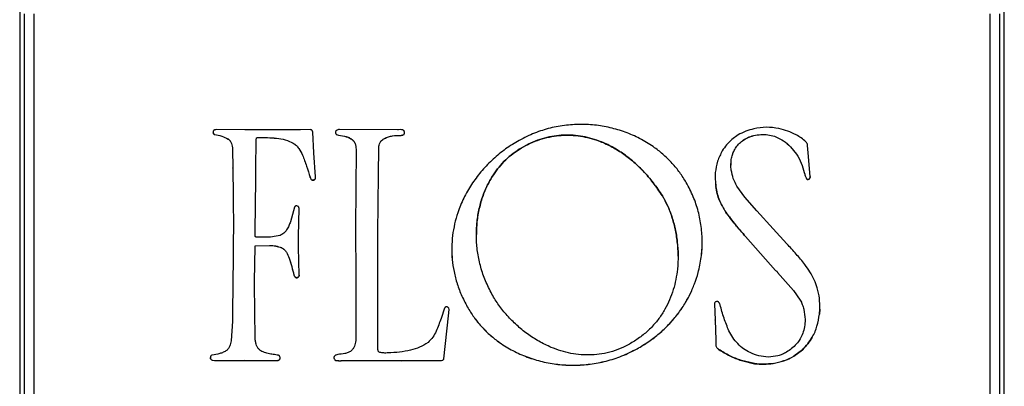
# Model space of a CAD drawing. Header units: millimetres. Extents: x 226 to 954, y 75 to 822.
# Tile 87 of 127: x 856 to 886, y 410 to 422. Entities that reach past the tile are written whole.
import ezdxf

# ---------------------------------------------------------------- set-up
doc = ezdxf.new("R2010")
doc.units = ezdxf.units.MM

msp = doc.modelspace()

# ---------------------------------------------------------------- linework, layer by layer
at = {"color": 179, "linetype": 'Continuous', "lineweight": 25}
for p, q in [((855.824, 442.721), (855.824, 415.774)), ((886.224, 415.774), (886.224, 442.721)), ((855.973, 405.226), (855.973, 421.77)), ((856.273, 405.22), (856.273, 421.764)), ((885.776, 421.764), (885.776, 405.22)), ((886.076, 421.77), (886.076, 405.226)), ((861.846, 418.033), (861.846, 418.035)), ((862.772, 418.187), (861.888, 418.19)), ((863.321, 418.185), (862.772, 418.187)), ((864.499, 418.187), (863.321, 418.185)), ((864.804, 418.19), (864.499, 418.187)), ((864.876, 418.106), (864.869, 418.137)), ((864.906, 417.474), (864.876, 418.106)), ((865.606, 418.033), (865.606, 418.035)), ((867.486, 418.185), (865.694, 418.193)), ((867.601, 418.012), (867.601, 418.014)), ((867.7, 418.057), (867.7, 418.058)), ((878.003, 418.023), (877.808, 417.885)), ((862.26, 417.899), (862.26, 417.901)), ((863.114, 416.97), (863.129, 417.874)), ((863.114, 416.969), (863.129, 417.873)), ((863.129, 417.874), (863.134, 417.927)), ((863.129, 417.873), (863.134, 417.925)), ((863.129, 417.873), (863.129, 417.874)), ((863.134, 417.925), (863.134, 417.927)), ((863.194, 417.949), (863.194, 417.95)), ((864.272, 417.768), (864.272, 417.77)), ((866.073, 417.891), (866.073, 417.893)), ((866.949, 417.789), (866.949, 417.791)), ((867.089, 417.915), (867.089, 417.917)), ((878.345, 417.959), (878.345, 417.961)), ((879.174, 417.967), (879.174, 417.969)), ((862.397, 417.587), (862.397, 417.589)), ((862.397, 417.589), (862.407, 417.005)), ((862.397, 417.587), (862.407, 417.003)), ((864.557, 417.398), (864.557, 417.4)), ((864.956, 416.735), (864.906, 417.474)), ((866.211, 417.582), (866.195, 415.152)), ((866.899, 416.803), (866.909, 417.623)), ((866.899, 416.801), (866.909, 417.621)), ((866.909, 417.621), (866.909, 417.623)), ((866.91, 417.651), (866.91, 417.649)), ((871.31, 417.62), (871.31, 417.621)), ((877.887, 417.544), (877.887, 417.546)), ((879.627, 417.658), (879.627, 417.66)), ((879.627, 417.66), (879.812, 417.435)), ((879.627, 417.658), (879.812, 417.433)), ((879.812, 417.433), (879.812, 417.435)), ((880.172, 417.467), (880.149, 417.696)), ((880.233, 416.738), (880.172, 417.467)), ((877.782, 417.098), (877.782, 417.096)), ((862.407, 417.003), (862.407, 417.005)), ((862.407, 417.005), (862.415, 416.137)), ((862.407, 417.003), (862.415, 416.135)), ((863.111, 416.648), (863.114, 416.97)), ((863.111, 416.646), (863.114, 416.969)), ((863.114, 416.969), (863.114, 416.97)), ((866.88, 414.992), (866.899, 416.803)), ((866.88, 414.99), (866.899, 416.801)), ((866.899, 416.801), (866.899, 416.803)), ((880.05, 416.863), (880.05, 416.865)), ((863.091, 415.052), (863.111, 416.648)), ((863.091, 415.051), (863.111, 416.646)), ((863.111, 416.646), (863.111, 416.648)), ((864.791, 416.714), (864.791, 416.716)), ((864.844, 416.635), (864.844, 416.633)), ((864.929, 416.641), (864.929, 416.643)), ((880.116, 416.673), (880.116, 416.672)), ((880.172, 416.649), (880.172, 416.648)), ((877.319, 416.431), (877.319, 416.43)), ((878.216, 416.1), (877.97, 416.443)), ((862.415, 416.135), (862.415, 416.137)), ((862.415, 416.137), (862.42, 415.938)), ((862.415, 416.135), (862.42, 415.936)), ((862.42, 415.936), (862.42, 415.938)), ((862.42, 415.938), (862.422, 415.262)), ((862.42, 415.936), (862.422, 415.26)), ((875.666, 416.14), (875.666, 416.139)), ((877.433, 415.999), (877.433, 416)), ((878.588, 415.683), (878.216, 416.1)), ((855.824, 415.774), (855.834, 404.944)), ((864.31, 415.794), (864.182, 415.344)), ((864.437, 414.897), (864.457, 415.749)), ((864.437, 414.896), (864.457, 415.748)), ((864.457, 415.748), (864.447, 415.787)), ((877.626, 415.639), (877.626, 415.637)), ((879.093, 415.126), (878.588, 415.683)), ((886.214, 404.944), (886.224, 415.774)), ((862.422, 415.26), (862.418, 414.649)), ((862.422, 415.26), (862.422, 415.262)), ((863.091, 415.051), (863.091, 415.052)), ((863.094, 414.896), (863.091, 415.051)), ((866.195, 415.154), (866.198, 413.632)), ((866.195, 415.152), (866.195, 415.154)), ((866.195, 415.152), (866.198, 413.63)), ((866.877, 414.091), (866.88, 414.99)), ((866.88, 414.99), (866.88, 414.992)), ((879.513, 414.66), (879.093, 415.126)), ((864.434, 414.556), (864.437, 414.897)), ((864.434, 414.555), (864.437, 414.896)), ((864.437, 414.896), (864.437, 414.897)), ((869.924, 414.952), (869.924, 414.95)), ((878.237, 414.885), (878.237, 414.886)), ((878.237, 414.886), (879.161, 413.841)), ((878.237, 414.885), (879.161, 413.839)), ((862.418, 414.649), (862.415, 414.282)), ((863.074, 413.498), (863.091, 414.575)), ((863.074, 413.496), (863.091, 414.573)), ((863.091, 414.573), (863.091, 414.575)), ((863.109, 414.604), (863.541, 414.614)), ((863.109, 414.602), (863.541, 414.613)), ((863.109, 414.602), (863.109, 414.604)), ((863.541, 414.613), (863.541, 414.614)), ((863.908, 414.542), (863.908, 414.544)), ((864.434, 414.555), (864.434, 414.556)), ((864.454, 413.693), (864.434, 414.555)), ((862.415, 414.282), (862.395, 412.545)), ((864.145, 414.217), (864.145, 414.218)), ((866.877, 412.48), (866.877, 414.091)), ((876.153, 414.28), (876.153, 414.282)), ((879.161, 413.839), (879.161, 413.841)), ((879.222, 413.778), (879.222, 413.78)), ((879.222, 413.78), (879.719, 413.218)), ((879.222, 413.778), (879.719, 413.216)), ((863.074, 413.496), (863.074, 413.498)), ((863.074, 413.447), (863.074, 413.496)), ((863.082, 412.537), (863.074, 413.447)), ((864.292, 413.7), (864.292, 413.698)), ((864.327, 413.637), (864.327, 413.635)), ((864.4, 413.619), (864.4, 413.617)), ((866.198, 413.63), (866.198, 413.632)), ((866.198, 413.632), (866.2, 411.674)), ((866.198, 413.63), (866.2, 411.672)), ((879.719, 413.216), (879.719, 413.218)), ((879.719, 413.218), (879.924, 412.923)), ((879.719, 413.216), (879.924, 412.921)), ((879.924, 412.921), (879.924, 412.923)), ((862.395, 412.545), (862.39, 412.272)), ((863.094, 411.78), (863.082, 412.537)), ((868.941, 412.675), (868.834, 412.356)), ((869.063, 412.436), (869.084, 412.633)), ((869.063, 412.434), (869.084, 412.631)), ((869.084, 412.631), (869.074, 412.67)), ((869.67, 412.67), (869.67, 412.672)), ((877.276, 412.809), (877.294, 412.309)), ((877.276, 412.807), (877.294, 412.307)), ((880.529, 412.646), (880.517, 412.492)), ((880.517, 412.49), (880.529, 412.644)), ((880.529, 412.644), (880.529, 412.646)), ((862.39, 412.272), (862.355, 411.665)), ((866.882, 411.533), (866.877, 412.48)), ((868.919, 411.108), (869.063, 412.436)), ((868.919, 411.106), (869.063, 412.434)), ((869.063, 412.434), (869.063, 412.436)), ((877.294, 412.307), (877.294, 412.309)), ((877.294, 412.309), (877.314, 411.694)), ((877.294, 412.307), (877.314, 411.692)), ((880.076, 412.322), (880.076, 412.324)), ((880.517, 412.492), (880.517, 412.49)), ((866.2, 411.672), (866.2, 411.674)), ((877.314, 411.694), (877.316, 411.535)), ((877.314, 411.692), (877.314, 411.694)), ((877.314, 411.692), (877.316, 411.533)), ((880.294, 411.78), (880.294, 411.782)), ((874.885, 411.42), (874.885, 411.418)), ((877.316, 411.533), (877.316, 411.535)), ((877.411, 411.399), (877.411, 411.397)), ((879.993, 411.39), (879.731, 411.188)), ((879.731, 411.187), (879.993, 411.389)), ((879.993, 411.39), (879.993, 411.389)), ((861.719, 411.111), (861.719, 411.113)), ((861.883, 411.061), (862.752, 411.063)), ((861.883, 411.059), (862.752, 411.062)), ((861.883, 411.059), (861.883, 411.061)), ((862.752, 411.063), (863.781, 411.061)), ((862.752, 411.062), (862.752, 411.063)), ((862.752, 411.062), (863.781, 411.059)), ((863.781, 411.059), (863.781, 411.061)), ((863.855, 411.096), (863.855, 411.097)), ((865.526, 411.151), (865.531, 411.113)), ((865.531, 411.112), (865.531, 411.113)), ((865.581, 411.059), (865.581, 411.061)), ((865.813, 411.056), (866.655, 411.061)), ((865.813, 411.054), (866.655, 411.059)), ((865.813, 411.054), (865.813, 411.056)), ((866.655, 411.061), (867.628, 411.053)), ((866.655, 411.059), (866.655, 411.061)), ((866.655, 411.059), (867.628, 411.051)), ((867.628, 411.053), (868.332, 411.058)), ((867.628, 411.051), (868.332, 411.056)), ((867.628, 411.051), (867.628, 411.053)), ((868.332, 411.058), (868.816, 411.056)), ((868.332, 411.056), (868.332, 411.058)), ((868.332, 411.056), (868.816, 411.054)), ((868.816, 411.054), (868.816, 411.056)), ((868.919, 411.106), (868.919, 411.108)), ((878.513, 410.96), (878.107, 411.056)), ((878.107, 411.056), (878.107, 411.054)), ((878.107, 411.054), (878.513, 410.958)), ((879.731, 411.188), (879.731, 411.187)), ((878.513, 410.96), (878.513, 410.958)), ((879.09, 410.966), (879.09, 410.968))]:
    msp.add_line(p, q, dxfattribs=at)
for points, knots in [([(876.406, 416.554), (876.341, 416.658), (876.211, 416.867), (875.976, 417.15), (875.717, 417.406), (875.401, 417.658), (875.024, 417.894), (874.581, 418.097), (874.115, 418.243), (873.631, 418.332), (873.136, 418.36), (872.637, 418.327), (872.141, 418.229), (871.652, 418.069), (871.347, 417.909), (871.193, 417.827)], [0, 0, 0, 0, 0.062326, 0.123956, 0.185191, 0.24626, 0.327687, 0.409377, 0.491481, 0.574092, 0.657289, 0.741196, 0.826026, 0.912123, 1, 1, 1, 1]), ([(861.808, 418.153), (861.804, 418.143), (861.796, 418.123), (861.798, 418.101), (861.799, 418.09)], [0, 0, 0, 0, 0.499993, 1, 1, 1, 1]), ([(861.846, 418.035), (861.84, 418.038), (861.829, 418.044), (861.815, 418.058), (861.804, 418.074), (861.8, 418.086), (861.799, 418.092)], [0, 0, 0, 0, 0.250024, 0.500033, 0.750009, 1, 1, 1, 1]), ([(861.799, 418.09), (861.8, 418.084), (861.804, 418.072), (861.815, 418.056), (861.829, 418.042), (861.84, 418.036), (861.846, 418.033)], [0, 0, 0, 0, 0.249988, 0.499999, 0.750006, 1, 1, 1, 1]), ([(861.888, 418.19), (861.873, 418.188), (861.85, 418.185), (861.826, 418.174), (861.815, 418.164), (861.81, 418.157), (861.808, 418.153)], [0, 0, 0, 0, 0.495853, 0.735849, 0.861783, 1, 1, 1, 1]), ([(861.846, 418.035), (861.919, 418.023), (862.064, 418.001), (862.195, 417.934), (862.26, 417.901)], [0, 0, 0, 0, 0.503164, 1, 1, 1, 1]), ([(861.846, 418.033), (861.919, 418.021), (862.064, 417.999), (862.195, 417.932), (862.26, 417.899)], [0, 0, 0, 0, 0.503164, 1, 1, 1, 1]), ([(864.869, 418.137), (864.865, 418.144), (864.859, 418.157), (864.843, 418.172), (864.825, 418.184), (864.811, 418.188), (864.804, 418.19)], [0, 0, 0, 0, 0.249999, 0.499998, 0.749993, 1, 1, 1, 1]), ([(865.601, 418.166), (865.597, 418.163), (865.588, 418.155), (865.578, 418.133), (865.575, 418.103), (865.579, 418.071), (865.592, 418.047), (865.601, 418.038), (865.606, 418.033)], [0, 0, 0, 0, 0.115211, 0.2302989, 0.4685616, 0.7292777, 0.8610394, 1, 1, 1, 1]), ([(865.576, 418.105), (865.577, 418.092), (865.579, 418.073), (865.592, 418.049), (865.601, 418.039), (865.606, 418.035)], [0, 0, 0, 0, 0.490609, 0.738531, 1, 1, 1, 1]), ([(865.694, 418.193), (865.678, 418.191), (865.645, 418.187), (865.616, 418.173), (865.601, 418.166)], [0, 0, 0, 0, 0.500006, 1, 1, 1, 1]), ([(865.606, 418.035), (865.687, 418.018), (865.807, 417.993), (865.97, 417.962), (866.039, 417.916), (866.073, 417.893)], [0, 0, 0, 0, 0.501464, 0.750926, 1, 1, 1, 1]), ([(865.606, 418.033), (865.687, 418.016), (865.807, 417.991), (865.97, 417.96), (866.039, 417.914), (866.073, 417.891)], [0, 0, 0, 0, 0.501462, 0.750923, 1, 1, 1, 1]), ([(867.089, 417.917), (867.128, 417.935), (867.207, 417.971), (867.379, 418.008), (867.512, 418.011), (867.601, 418.014)], [0, 0, 0, 0, 0.244904, 0.492445, 1, 1, 1, 1]), ([(867.089, 417.915), (867.128, 417.933), (867.207, 417.969), (867.379, 418.006), (867.512, 418.01), (867.601, 418.012)], [0, 0, 0, 0, 0.244904, 0.492444, 1, 1, 1, 1]), ([(867.518, 418.187), (867.515, 418.187), (867.51, 418.187), (867.503, 418.185), (867.495, 418.185), (867.49, 418.185), (867.486, 418.185)], [0, 0, 0, 0, 0.319575, 0.487953, 0.661972, 1, 1, 1, 1]), ([(867.698, 418.135), (867.694, 418.143), (867.685, 418.158), (867.664, 418.173), (867.642, 418.182), (867.593, 418.19), (867.551, 418.188), (867.518, 418.187)], [0, 0, 0, 0, 0.1363822, 0.2586339, 0.3783828, 0.5014295, 1, 1, 1, 1]), ([(867.601, 418.014), (867.62, 418.015), (867.648, 418.018), (867.678, 418.032), (867.692, 418.045), (867.698, 418.054), (867.7, 418.058)], [0, 0, 0, 0, 0.493183, 0.732743, 0.859733, 1, 1, 1, 1]), ([(867.601, 418.012), (867.62, 418.014), (867.648, 418.016), (867.678, 418.03), (867.692, 418.043), (867.698, 418.052), (867.7, 418.057)], [0, 0, 0, 0, 0.493187, 0.732766, 0.859759, 1, 1, 1, 1]), ([(867.7, 418.057), (867.703, 418.063), (867.708, 418.075), (867.708, 418.103), (867.702, 418.122), (867.698, 418.135)], [0, 0, 0, 0, 0.247991, 0.502134, 1, 1, 1, 1]), ([(867.7, 418.058), (867.703, 418.064), (867.708, 418.076), (867.707, 418.088), (867.707, 418.093)], [0, 0, 0, 0, 0.550629, 1, 1, 1, 1]), ([(875.666, 416.14), (875.574, 416.279), (875.394, 416.55), (875.082, 416.912), (874.751, 417.228), (874.399, 417.493), (874.032, 417.708), (873.683, 417.856), (873.359, 417.95), (873.065, 418.003), (872.768, 418.025), (872.471, 418.013), (872.175, 417.968), (871.88, 417.888), (871.589, 417.775), (871.404, 417.673), (871.31, 417.621)], [0, 0, 0, 0, 0.097095, 0.189999, 0.279044, 0.364605, 0.447128, 0.527147, 0.585922, 0.643971, 0.701656, 0.759382, 0.817592, 0.876761, 0.937392, 1, 1, 1, 1]), ([(871.31, 417.62), (871.404, 417.671), (871.589, 417.773), (871.88, 417.886), (872.175, 417.966), (872.471, 418.011), (872.768, 418.023), (873.065, 418.002), (873.359, 417.949), (873.683, 417.854), (874.032, 417.706), (874.399, 417.492), (874.751, 417.226), (875.082, 416.91), (875.394, 416.548), (875.574, 416.277), (875.666, 416.139)], [0, 0, 0, 0, 0.062607, 0.123238, 0.182408, 0.240618, 0.298344, 0.356029, 0.414078, 0.472853, 0.552872, 0.635395, 0.720956, 0.810001, 0.902905, 1, 1, 1, 1]), ([(878.492, 418.212), (878.407, 418.191), (878.236, 418.148), (878.081, 418.064), (878.003, 418.023)], [0, 0, 0, 0, 0.499999, 1, 1, 1, 1]), ([(878.345, 417.961), (878.411, 417.982), (878.545, 418.026), (878.759, 418.042), (878.973, 418.031), (879.108, 417.989), (879.174, 417.969)], [0, 0, 0, 0, 0.243712, 0.499378, 0.755275, 1, 1, 1, 1]), ([(878.345, 417.959), (878.411, 417.98), (878.545, 418.024), (878.759, 418.041), (878.973, 418.029), (879.108, 417.987), (879.174, 417.967)], [0, 0, 0, 0, 0.243712, 0.499378, 0.755274, 1, 1, 1, 1]), ([(879.265, 418.222), (879.136, 418.243), (878.878, 418.283), (878.621, 418.236), (878.492, 418.212)], [0, 0, 0, 0, 0.5, 1, 1, 1, 1]), ([(879.794, 418.025), (879.71, 418.067), (879.54, 418.151), (879.357, 418.199), (879.265, 418.222)], [0, 0, 0, 0, 0.499999, 1, 1, 1, 1]), ([(880.099, 417.813), (880.052, 417.854), (879.958, 417.936), (879.849, 417.996), (879.794, 418.025)], [0, 0, 0, 0, 0.504131, 1, 1, 1, 1]), ([(862.26, 417.901), (862.282, 417.881), (862.327, 417.842), (862.377, 417.734), (862.389, 417.647), (862.397, 417.589)], [0, 0, 0, 0, 0.25438, 0.499673, 1, 1, 1, 1]), ([(862.26, 417.899), (862.282, 417.879), (862.327, 417.84), (862.377, 417.732), (862.389, 417.645), (862.397, 417.587)], [0, 0, 0, 0, 0.254378, 0.499678, 1, 1, 1, 1]), ([(863.134, 417.927), (863.135, 417.93), (863.138, 417.935), (863.147, 417.942), (863.166, 417.947), (863.182, 417.949), (863.194, 417.95)], [0, 0, 0, 0, 0.131368, 0.251837, 0.496024, 1, 1, 1, 1]), ([(863.134, 417.925), (863.135, 417.928), (863.138, 417.933), (863.147, 417.94), (863.166, 417.946), (863.182, 417.948), (863.194, 417.949)], [0, 0, 0, 0, 0.131411, 0.251842, 0.496025, 1, 1, 1, 1]), ([(863.194, 417.95), (863.288, 417.949), (863.475, 417.945), (863.753, 417.929), (864.027, 417.886), (864.191, 417.808), (864.272, 417.77)], [0, 0, 0, 0, 0.254949, 0.509168, 0.757006, 1, 1, 1, 1]), ([(863.194, 417.949), (863.288, 417.947), (863.475, 417.943), (863.753, 417.927), (864.027, 417.884), (864.191, 417.806), (864.272, 417.768)], [0, 0, 0, 0, 0.254949, 0.509168, 0.757007, 1, 1, 1, 1]), ([(864.272, 417.77), (864.305, 417.747), (864.37, 417.702), (864.47, 417.577), (864.522, 417.471), (864.557, 417.4)], [0, 0, 0, 0, 0.249297, 0.501679, 1, 1, 1, 1]), ([(864.272, 417.768), (864.305, 417.746), (864.37, 417.7), (864.47, 417.576), (864.522, 417.469), (864.557, 417.398)], [0, 0, 0, 0, 0.249296, 0.501682, 1, 1, 1, 1]), ([(866.073, 417.893), (866.097, 417.874), (866.142, 417.837), (866.194, 417.729), (866.204, 417.642), (866.211, 417.584)], [0, 0, 0, 0, 0.256021, 0.499282, 1, 1, 1, 1]), ([(866.073, 417.891), (866.097, 417.872), (866.142, 417.835), (866.194, 417.727), (866.204, 417.641), (866.211, 417.582)], [0, 0, 0, 0, 0.256015, 0.499288, 1, 1, 1, 1]), ([(866.909, 417.621), (866.911, 417.651), (866.915, 417.709), (866.938, 417.763), (866.949, 417.789)], [0, 0, 0, 0, 0.50947, 1, 1, 1, 1]), ([(866.913, 417.651), (866.914, 417.671), (866.918, 417.72), (866.938, 417.765), (866.949, 417.791)], [0, 0, 0, 0, 0.416573, 1, 1, 1, 1]), ([(866.949, 417.791), (866.969, 417.817), (867.008, 417.868), (867.063, 417.901), (867.089, 417.917)], [0, 0, 0, 0, 0.516144, 1, 1, 1, 1]), ([(866.949, 417.789), (866.969, 417.815), (867.008, 417.866), (867.063, 417.899), (867.089, 417.915)], [0, 0, 0, 0, 0.516151, 1, 1, 1, 1]), ([(871.193, 417.827), (871.052, 417.74), (870.772, 417.565), (870.395, 417.245), (870.057, 416.889), (869.767, 416.497), (869.526, 416.075), (869.357, 415.664), (869.247, 415.276), (869.183, 414.916), (869.158, 414.549), (869.172, 414.175), (869.228, 413.797), (869.329, 413.418), (869.472, 413.037), (869.603, 412.794), (869.67, 412.67)], [0, 0, 0, 0, 0.082781, 0.164991, 0.246654, 0.327807, 0.40854, 0.489041, 0.549477, 0.610176, 0.671408, 0.733516, 0.796916, 0.862091, 0.929588, 1, 1, 1, 1]), ([(877.808, 417.885), (877.753, 417.831), (877.643, 417.724), (877.559, 417.597), (877.517, 417.534)], [0, 0, 0, 0, 0.504492, 1, 1, 1, 1]), ([(877.887, 417.546), (877.913, 417.591), (877.966, 417.683), (878.076, 417.798), (878.201, 417.895), (878.297, 417.939), (878.345, 417.961)], [0, 0, 0, 0, 0.250003, 0.500003, 0.75, 1, 1, 1, 1]), ([(877.887, 417.544), (877.913, 417.59), (877.966, 417.681), (878.076, 417.796), (878.201, 417.893), (878.297, 417.937), (878.345, 417.959)], [0, 0, 0, 0, 0.249999, 0.5, 0.750002, 1, 1, 1, 1]), ([(879.174, 417.969), (879.256, 417.93), (879.422, 417.851), (879.558, 417.725), (879.627, 417.66)], [0, 0, 0, 0, 0.488074, 1, 1, 1, 1]), ([(879.174, 417.967), (879.256, 417.928), (879.422, 417.849), (879.558, 417.723), (879.627, 417.658)], [0, 0, 0, 0, 0.488074, 1, 1, 1, 1]), ([(880.149, 417.696), (880.145, 417.717), (880.14, 417.749), (880.122, 417.789), (880.107, 417.805), (880.099, 417.813)], [0, 0, 0, 0, 0.493799, 0.739902, 1, 1, 1, 1]), ([(864.557, 417.4), (864.6, 417.288), (864.688, 417.064), (864.757, 416.832), (864.791, 416.716)], [0, 0, 0, 0, 0.497741, 1, 1, 1, 1]), ([(864.557, 417.398), (864.6, 417.286), (864.688, 417.062), (864.757, 416.831), (864.791, 416.714)], [0, 0, 0, 0, 0.497743, 1, 1, 1, 1]), ([(870.406, 413.103), (870.336, 413.239), (870.198, 413.508), (870.055, 413.935), (869.961, 414.368), (869.919, 414.803), (869.927, 415.233), (869.984, 415.653), (870.089, 416.057), (870.241, 416.439), (870.424, 416.765), (870.622, 417.035), (870.827, 417.257), (871.055, 417.456), (871.225, 417.565), (871.31, 417.62)], [0, 0, 0, 0, 0.090052, 0.178558, 0.265722, 0.351625, 0.43627, 0.519627, 0.601682, 0.682488, 0.762225, 0.821558, 0.880732, 0.940072, 1, 1, 1, 1]), ([(871.31, 417.621), (871.225, 417.567), (871.055, 417.458), (870.827, 417.258), (870.622, 417.037), (870.424, 416.766), (870.241, 416.441), (870.089, 416.059), (869.985, 415.655), (869.929, 415.283), (869.93, 415.047), (869.93, 414.952)], [0, 0, 0, 0, 0.096687, 0.192426, 0.287895, 0.383622, 0.512269, 0.64264, 0.775026, 0.909514, 1, 1, 1, 1]), ([(877.517, 417.534), (877.463, 417.428), (877.354, 417.216), (877.319, 416.98), (877.301, 416.861)], [0, 0, 0, 0, 0.495518, 1, 1, 1, 1]), ([(877.788, 416.962), (877.785, 417.064), (877.78, 417.216), (877.823, 417.412), (877.866, 417.501), (877.887, 417.544)], [0, 0, 0, 0, 0.510062, 0.759069, 1, 1, 1, 1]), ([(877.791, 417.097), (877.79, 417.155), (877.788, 417.262), (877.824, 417.414), (877.866, 417.503), (877.887, 417.546)], [0, 0, 0, 0, 0.368907, 0.689659, 1, 1, 1, 1]), ([(879.812, 417.435), (879.863, 417.344), (879.965, 417.163), (880.022, 416.964), (880.05, 416.865)], [0, 0, 0, 0, 0.502199, 1, 1, 1, 1]), ([(879.812, 417.433), (879.863, 417.342), (879.965, 417.161), (880.022, 416.962), (880.05, 416.863)], [0, 0, 0, 0, 0.502199, 1, 1, 1, 1]), ([(877.301, 416.861), (877.299, 416.788), (877.295, 416.644), (877.311, 416.501), (877.319, 416.43)], [0, 0, 0, 0, 0.504198, 1, 1, 1, 1]), ([(877.796, 416.935), (877.796, 416.936), (877.796, 416.937), (877.795, 416.94), (877.793, 416.945), (877.789, 416.949), (877.785, 416.952), (877.784, 416.955), (877.784, 416.957), (877.785, 416.959), (877.786, 416.961), (877.788, 416.962)], [0, 0, 0, 0, 0.07475, 0.143169, 0.273402, 0.534089, 0.701185, 0.748862, 0.796391, 0.849889, 1, 1, 1, 1]), ([(877.97, 416.443), (877.929, 416.52), (877.845, 416.675), (877.812, 416.848), (877.796, 416.935)], [0, 0, 0, 0, 0.498088, 1, 1, 1, 1]), ([(880.05, 416.865), (880.058, 416.832), (880.074, 416.766), (880.102, 416.704), (880.116, 416.673)], [0, 0, 0, 0, 0.504704, 1, 1, 1, 1]), ([(880.05, 416.863), (880.058, 416.83), (880.074, 416.764), (880.102, 416.702), (880.116, 416.672)], [0, 0, 0, 0, 0.504696, 1, 1, 1, 1]), ([(864.791, 416.716), (864.796, 416.7), (864.804, 416.676), (864.82, 416.652), (864.833, 416.64), (864.84, 416.637), (864.844, 416.635)], [0, 0, 0, 0, 0.497596, 0.748024, 0.872186, 1, 1, 1, 1]), ([(864.791, 416.714), (864.796, 416.698), (864.804, 416.675), (864.82, 416.65), (864.833, 416.639), (864.84, 416.635), (864.844, 416.633)], [0, 0, 0, 0, 0.497592, 0.74805, 0.872186, 1, 1, 1, 1]), ([(864.929, 416.643), (864.922, 416.639), (864.909, 416.632), (864.887, 416.627), (864.865, 416.627), (864.851, 416.632), (864.844, 416.635)], [0, 0, 0, 0, 0.250002, 0.500001, 0.750007, 1, 1, 1, 1]), ([(864.844, 416.633), (864.851, 416.631), (864.865, 416.626), (864.887, 416.625), (864.909, 416.63), (864.922, 416.637), (864.929, 416.641)], [0, 0, 0, 0, 0.250001, 0.500004, 0.750001, 1, 1, 1, 1]), ([(864.929, 416.643), (864.934, 416.649), (864.946, 416.661), (864.956, 416.694), (864.956, 416.72), (864.956, 416.737)], [0, 0, 0, 0, 0.247401, 0.484562, 1, 1, 1, 1]), ([(864.929, 416.641), (864.934, 416.647), (864.946, 416.659), (864.956, 416.692), (864.956, 416.718), (864.956, 416.735)], [0, 0, 0, 0, 0.247411, 0.484581, 1, 1, 1, 1]), ([(874.885, 411.418), (875.007, 411.491), (875.246, 411.632), (875.572, 411.884), (875.863, 412.157), (876.117, 412.45), (876.335, 412.76), (876.518, 413.085), (876.665, 413.423), (876.789, 413.807), (876.875, 414.24), (876.906, 414.718), (876.876, 415.196), (876.783, 415.666), (876.632, 416.125), (876.481, 416.41), (876.406, 416.554)], [0, 0, 0, 0, 0.071139, 0.139713, 0.206155, 0.270856, 0.33416, 0.39637, 0.457739, 0.518487, 0.598798, 0.678679, 0.758433, 0.838353, 0.918749, 1, 1, 1, 1]), ([(877.3, 416.73), (877.3, 416.702), (877.298, 416.602), (877.31, 416.502), (877.319, 416.431)], [0, 0, 0, 0, 0.285332, 1, 1, 1, 1]), ([(880.172, 416.649), (880.167, 416.649), (880.156, 416.649), (880.141, 416.654), (880.127, 416.661), (880.12, 416.669), (880.116, 416.673)], [0, 0, 0, 0, 0.250003, 0.499995, 0.749991, 1, 1, 1, 1]), ([(880.116, 416.672), (880.12, 416.668), (880.127, 416.66), (880.141, 416.652), (880.156, 416.647), (880.167, 416.647), (880.172, 416.648)], [0, 0, 0, 0, 0.250009, 0.500005, 0.749997, 1, 1, 1, 1]), ([(880.233, 416.74), (880.231, 416.731), (880.229, 416.711), (880.216, 416.685), (880.197, 416.663), (880.181, 416.654), (880.172, 416.649)], [0, 0, 0, 0, 0.250008, 0.500012, 0.750007, 1, 1, 1, 1]), ([(880.172, 416.648), (880.181, 416.652), (880.197, 416.662), (880.216, 416.684), (880.229, 416.71), (880.231, 416.729), (880.233, 416.738)], [0, 0, 0, 0, 0.250001, 0.500004, 0.750016, 1, 1, 1, 1]), ([(877.433, 416), (877.407, 416.07), (877.354, 416.21), (877.331, 416.358), (877.319, 416.431)], [0, 0, 0, 0, 0.499996, 1, 1, 1, 1]), ([(877.319, 416.43), (877.331, 416.356), (877.354, 416.208), (877.407, 416.069), (877.433, 415.999)], [0, 0, 0, 0, 0.5, 1, 1, 1, 1]), ([(875.666, 416.139), (875.722, 416.041), (875.838, 415.837), (875.967, 415.496), (876.069, 415.122), (876.135, 414.723), (876.16, 414.306), (876.142, 413.915), (876.088, 413.56), (876.009, 413.243), (875.897, 412.933), (875.75, 412.634), (875.565, 412.349), (875.34, 412.083), (875.075, 411.837), (874.87, 411.701), (874.766, 411.631)], [0, 0, 0, 0, 0.066476, 0.138527, 0.215116, 0.295168, 0.377682, 0.46182, 0.525644, 0.589937, 0.654727, 0.720213, 0.786786, 0.855045, 0.925789, 1, 1, 1, 1]), ([(876.151, 414.282), (876.152, 414.291), (876.16, 414.44), (876.132, 414.724), (876.07, 415.124), (875.967, 415.497), (875.838, 415.839), (875.722, 416.043), (875.666, 416.14)], [0, 0, 0, 0, 0.014509, 0.229814, 0.438697, 0.638538, 0.826544, 1, 1, 1, 1]), ([(877.433, 416), (877.461, 415.938), (877.516, 415.813), (877.589, 415.697), (877.626, 415.639)], [0, 0, 0, 0, 0.497114, 1, 1, 1, 1]), ([(877.433, 415.999), (877.461, 415.936), (877.516, 415.811), (877.589, 415.695), (877.626, 415.637)], [0, 0, 0, 0, 0.4971096, 1, 1, 1, 1]), ([(864.382, 415.834), (864.375, 415.834), (864.36, 415.835), (864.339, 415.827), (864.321, 415.813), (864.313, 415.801), (864.31, 415.794)], [0, 0, 0, 0, 0.250002, 0.500005, 0.749998, 1, 1, 1, 1]), ([(864.447, 415.787), (864.443, 415.793), (864.436, 415.805), (864.414, 415.822), (864.395, 415.829), (864.382, 415.834)], [0, 0, 0, 0, 0.254764, 0.503961, 1, 1, 1, 1]), ([(878.237, 414.886), (878.13, 415.008), (877.916, 415.251), (877.723, 415.509), (877.626, 415.639)], [0, 0, 0, 0, 0.5000002, 1, 1, 1, 1]), ([(877.626, 415.637), (877.723, 415.508), (877.916, 415.249), (878.13, 415.006), (878.237, 414.885)], [0, 0, 0, 0, 0.4999998, 1, 1, 1, 1]), ([(864.182, 415.344), (864.167, 415.301), (864.137, 415.215), (864.071, 415.094), (863.984, 414.985), (863.903, 414.943), (863.863, 414.922)], [0, 0, 0, 0, 0.2487912, 0.501948, 0.7506838, 1, 1, 1, 1]), ([(863.129, 414.872), (863.122, 414.874), (863.11, 414.876), (863.1, 414.884), (863.095, 414.891), (863.094, 414.894), (863.094, 414.896)], [0, 0, 0, 0, 0.4967022, 0.7488639, 0.8717547, 1, 1, 1, 1]), ([(863.863, 414.922), (863.784, 414.904), (863.625, 414.869), (863.378, 414.866), (863.212, 414.87), (863.129, 414.872)], [0, 0, 0, 0, 0.324883, 0.660235, 1, 1, 1, 1]), ([(874.885, 411.42), (875.007, 411.492), (875.246, 411.634), (875.572, 411.886), (875.863, 412.159), (876.117, 412.452), (876.335, 412.762), (876.518, 413.087), (876.665, 413.424), (876.79, 413.809), (876.87, 414.241), (876.906, 414.562), (876.896, 414.722), (876.896, 414.723)], [0, 0, 0, 0, 0.10474, 0.205704, 0.303528, 0.398789, 0.491995, 0.583587, 0.673945, 0.763384, 0.88163, 0.99924, 1, 1, 1, 1]), ([(880.451, 413.299), (880.421, 413.385), (880.361, 413.557), (880.225, 413.796), (880.041, 414.062), (879.799, 414.348), (879.609, 414.556), (879.513, 414.66)], [0, 0, 0, 0, 0.163631, 0.327348, 0.492998, 0.745494, 1, 1, 1, 1]), ([(863.091, 414.575), (863.091, 414.578), (863.092, 414.584), (863.094, 414.592), (863.098, 414.597), (863.101, 414.6), (863.104, 414.602), (863.107, 414.603), (863.109, 414.604)], [0, 0, 0, 0, 0.26813, 0.518441, 0.637217, 0.754124, 0.873193, 1, 1, 1, 1]), ([(863.091, 414.573), (863.091, 414.576), (863.092, 414.583), (863.094, 414.59), (863.098, 414.595), (863.101, 414.598), (863.104, 414.601), (863.107, 414.602), (863.109, 414.602)], [0, 0, 0, 0, 0.268114, 0.518408, 0.637261, 0.75416, 0.873169, 1, 1, 1, 1]), ([(863.541, 414.614), (863.605, 414.611), (863.731, 414.605), (863.849, 414.564), (863.908, 414.544)], [0, 0, 0, 0, 0.510985, 1, 1, 1, 1]), ([(863.541, 414.613), (863.605, 414.609), (863.731, 414.603), (863.849, 414.562), (863.908, 414.542)], [0, 0, 0, 0, 0.510985, 1, 1, 1, 1]), ([(863.908, 414.544), (863.937, 414.526), (863.997, 414.491), (864.081, 414.379), (864.119, 414.282), (864.145, 414.218)], [0, 0, 0, 0, 0.2493302, 0.4983465, 1, 1, 1, 1]), ([(863.908, 414.542), (863.937, 414.524), (863.997, 414.489), (864.081, 414.377), (864.119, 414.281), (864.145, 414.217)], [0, 0, 0, 0, 0.24933, 0.498347, 1, 1, 1, 1]), ([(869.167, 414.498), (869.168, 414.392), (869.172, 414.159), (869.229, 413.799), (869.328, 413.42), (869.472, 413.039), (869.603, 412.796), (869.67, 412.672)], [0, 0, 0, 0, 0.1659054, 0.3643486, 0.568348, 0.7796108, 1, 1, 1, 1]), ([(864.145, 414.218), (864.171, 414.133), (864.224, 413.961), (864.269, 413.787), (864.292, 413.7)], [0, 0, 0, 0, 0.498221, 1, 1, 1, 1]), ([(864.145, 414.217), (864.171, 414.131), (864.224, 413.959), (864.269, 413.785), (864.292, 413.698)], [0, 0, 0, 0, 0.498221, 1, 1, 1, 1]), ([(879.161, 413.841), (879.173, 413.831), (879.19, 413.817), (879.21, 413.801), (879.218, 413.79), (879.221, 413.783), (879.222, 413.78)], [0, 0, 0, 0, 0.519137, 0.760129, 0.877542, 1, 1, 1, 1]), ([(879.161, 413.839), (879.173, 413.829), (879.19, 413.815), (879.21, 413.799), (879.218, 413.788), (879.221, 413.781), (879.222, 413.778)], [0, 0, 0, 0, 0.5191101, 0.7601293, 0.8775421, 1, 1, 1, 1]), ([(864.327, 413.637), (864.319, 413.646), (864.303, 413.664), (864.296, 413.688), (864.292, 413.7)], [0, 0, 0, 0, 0.500011, 1, 1, 1, 1]), ([(864.292, 413.698), (864.296, 413.686), (864.303, 413.663), (864.319, 413.644), (864.327, 413.635)], [0, 0, 0, 0, 0.499988, 1, 1, 1, 1]), ([(864.4, 413.619), (864.393, 413.617), (864.38, 413.614), (864.361, 413.617), (864.342, 413.624), (864.332, 413.633), (864.327, 413.637)], [0, 0, 0, 0, 0.249996, 0.499992, 0.750001, 1, 1, 1, 1]), ([(864.327, 413.635), (864.332, 413.631), (864.342, 413.622), (864.361, 413.615), (864.38, 413.613), (864.393, 413.616), (864.4, 413.617)], [0, 0, 0, 0, 0.250003, 0.499997, 0.750001, 1, 1, 1, 1]), ([(864.454, 413.695), (864.453, 413.687), (864.451, 413.67), (864.439, 413.648), (864.422, 413.63), (864.407, 413.622), (864.4, 413.619)], [0, 0, 0, 0, 0.2499954, 0.5000223, 0.7500134, 1, 1, 1, 1]), ([(864.4, 413.617), (864.407, 413.621), (864.422, 413.628), (864.439, 413.646), (864.451, 413.668), (864.453, 413.685), (864.454, 413.693)], [0, 0, 0, 0, 0.250009, 0.500004, 0.750001, 1, 1, 1, 1]), ([(880.529, 412.644), (880.529, 412.756), (880.529, 412.978), (880.477, 413.193), (880.451, 413.299)], [0, 0, 0, 0, 0.505971, 1, 1, 1, 1]), ([(874.766, 411.631), (874.661, 411.572), (874.456, 411.455), (874.129, 411.334), (873.804, 411.257), (873.479, 411.223), (873.158, 411.23), (872.842, 411.273), (872.534, 411.351), (872.201, 411.471), (871.852, 411.644), (871.495, 411.876), (871.167, 412.143), (870.873, 412.44), (870.614, 412.758), (870.474, 412.989), (870.406, 413.103)], [0, 0, 0, 0, 0.070497, 0.137627, 0.202349, 0.265491, 0.327725, 0.389551, 0.451303, 0.513163, 0.595855, 0.678635, 0.761071, 0.842567, 0.922441, 1, 1, 1, 1]), ([(877.316, 412.873), (877.311, 412.87), (877.299, 412.863), (877.284, 412.84), (877.279, 412.82), (877.276, 412.807)], [0, 0, 0, 0, 0.244225, 0.489267, 1, 1, 1, 1]), ([(877.39, 412.871), (877.387, 412.872), (877.382, 412.876), (877.371, 412.88), (877.348, 412.881), (877.329, 412.876), (877.316, 412.873)], [0, 0, 0, 0, 0.121122, 0.238701, 0.479918, 1, 1, 1, 1]), ([(877.451, 412.772), (877.445, 412.791), (877.437, 412.819), (877.419, 412.849), (877.404, 412.863), (877.395, 412.868), (877.39, 412.871)], [0, 0, 0, 0, 0.4903, 0.737736, 0.864704, 1, 1, 1, 1]), ([(879.924, 412.923), (879.947, 412.878), (879.993, 412.787), (880.049, 412.586), (880.065, 412.43), (880.076, 412.324)], [0, 0, 0, 0, 0.243188, 0.489572, 1, 1, 1, 1]), ([(879.924, 412.921), (879.947, 412.876), (879.993, 412.785), (880.049, 412.584), (880.065, 412.428), (880.076, 412.322)], [0, 0, 0, 0, 0.243189, 0.489575, 1, 1, 1, 1]), ([(868.999, 412.717), (868.993, 412.717), (868.981, 412.715), (868.965, 412.705), (868.951, 412.692), (868.945, 412.681), (868.941, 412.675)], [0, 0, 0, 0, 0.241298, 0.484151, 0.737721, 1, 1, 1, 1]), ([(869.074, 412.67), (869.069, 412.677), (869.061, 412.689), (869.043, 412.704), (869.022, 412.714), (869.006, 412.716), (868.999, 412.717)], [0, 0, 0, 0, 0.249987, 0.500008, 0.749997, 1, 1, 1, 1]), ([(869.67, 412.672), (869.735, 412.568), (869.863, 412.362), (870.097, 412.083), (870.356, 411.831), (870.671, 411.584), (871.049, 411.354), (871.492, 411.157), (871.959, 411.015), (872.443, 410.93), (872.939, 410.904), (873.439, 410.937), (873.935, 411.032), (874.424, 411.187), (874.73, 411.342), (874.885, 411.42)], [0, 0, 0, 0, 0.06193, 0.123155, 0.184022, 0.244799, 0.325992, 0.407657, 0.48994, 0.5729, 0.656554, 0.740937, 0.826144, 0.912379, 1, 1, 1, 1]), ([(869.67, 412.67), (869.735, 412.567), (869.863, 412.36), (870.097, 412.081), (870.356, 411.829), (870.671, 411.582), (871.049, 411.352), (871.492, 411.155), (871.959, 411.013), (872.443, 410.929), (872.939, 410.902), (873.439, 410.935), (873.935, 411.031), (874.424, 411.185), (874.73, 411.34), (874.885, 411.418)], [0, 0, 0, 0, 0.06193, 0.123155, 0.184022, 0.244799, 0.325992, 0.407657, 0.48994, 0.5729, 0.656555, 0.740937, 0.826144, 0.912379, 1, 1, 1, 1]), ([(877.722, 411.974), (877.669, 412.104), (877.563, 412.364), (877.488, 412.636), (877.451, 412.772)], [0, 0, 0, 0, 0.498112, 1, 1, 1, 1]), ([(868.834, 412.356), (868.787, 412.224), (868.717, 412.024), (868.587, 411.767), (868.484, 411.664), (868.432, 411.612)], [0, 0, 0, 0, 0.494848, 0.742753, 1, 1, 1, 1]), ([(880.076, 412.322), (880.073, 412.248), (880.067, 412.103), (880.022, 411.965), (880, 411.897)], [0, 0, 0, 0, 0.509997, 1, 1, 1, 1]), ([(880.294, 411.782), (880.324, 411.836), (880.385, 411.945), (880.463, 412.183), (880.495, 412.368), (880.517, 412.492)], [0, 0, 0, 0, 0.2487412, 0.4966439, 1, 1, 1, 1]), ([(880.294, 411.78), (880.324, 411.834), (880.385, 411.943), (880.463, 412.181), (880.495, 412.366), (880.517, 412.49)], [0, 0, 0, 0, 0.248741, 0.496644, 1, 1, 1, 1]), ([(878.376, 411.301), (878.307, 411.337), (878.167, 411.411), (877.991, 411.575), (877.836, 411.762), (877.76, 411.904), (877.722, 411.974)], [0, 0, 0, 0, 0.242156, 0.494699, 0.750559, 1, 1, 1, 1]), ([(862.355, 411.665), (862.342, 411.611), (862.323, 411.53), (862.272, 411.43), (862.234, 411.389), (862.215, 411.368)], [0, 0, 0, 0, 0.4984249, 0.746772, 1, 1, 1, 1]), ([(863.126, 411.562), (863.117, 411.597), (863.097, 411.669), (863.095, 411.742), (863.094, 411.78)], [0, 0, 0, 0, 0.491872, 1, 1, 1, 1]), ([(866.2, 411.672), (866.191, 411.613), (866.176, 411.524), (866.119, 411.418), (866.078, 411.375), (866.058, 411.353)], [0, 0, 0, 0, 0.503203, 0.750123, 1, 1, 1, 1]), ([(880, 411.897), (879.976, 411.837), (879.927, 411.716), (879.805, 411.561), (879.664, 411.424), (879.556, 411.352), (879.503, 411.317)], [0, 0, 0, 0, 0.246824, 0.500231, 0.754604, 1, 1, 1, 1]), ([(880.294, 411.782), (880.25, 411.711), (880.164, 411.57), (880.05, 411.45), (879.993, 411.39)], [0, 0, 0, 0, 0.499999, 1, 1, 1, 1]), ([(879.993, 411.389), (880.05, 411.449), (880.164, 411.569), (880.25, 411.71), (880.294, 411.78)], [0, 0, 0, 0, 0.499995, 1, 1, 1, 1]), ([(862.215, 411.368), (862.181, 411.348), (862.113, 411.307), (861.962, 411.257), (861.844, 411.237), (861.766, 411.224)], [0, 0, 0, 0, 0.249505, 0.497897, 1, 1, 1, 1]), ([(863.344, 411.321), (863.318, 411.332), (863.266, 411.355), (863.202, 411.412), (863.152, 411.481), (863.135, 411.535), (863.126, 411.562)], [0, 0, 0, 0, 0.25, 0.499997, 0.749998, 1, 1, 1, 1]), ([(863.813, 411.219), (863.76, 411.228), (863.654, 411.247), (863.494, 411.267), (863.394, 411.303), (863.344, 411.321)], [0, 0, 0, 0, 0.3357928, 0.6705971, 1, 1, 1, 1]), ([(866.058, 411.353), (866.028, 411.333), (865.967, 411.295), (865.824, 411.261), (865.717, 411.25), (865.644, 411.243)], [0, 0, 0, 0, 0.2502854, 0.4952044, 1, 1, 1, 1]), ([(866.942, 411.306), (866.932, 411.311), (866.914, 411.322), (866.896, 411.347), (866.886, 411.375), (866.881, 411.438), (866.882, 411.491), (866.882, 411.533)], [0, 0, 0, 0, 0.134876, 0.251642, 0.365595, 0.484822, 1, 1, 1, 1]), ([(867.893, 411.376), (867.78, 411.354), (867.551, 411.309), (867.317, 411.298), (867.199, 411.292)], [0, 0, 0, 0, 0.493457, 1, 1, 1, 1]), ([(868.432, 411.612), (868.347, 411.56), (868.179, 411.455), (867.988, 411.403), (867.893, 411.376)], [0, 0, 0, 0, 0.5035388, 1, 1, 1, 1]), ([(877.316, 411.535), (877.319, 411.521), (877.326, 411.493), (877.355, 411.443), (877.389, 411.416), (877.411, 411.399)], [0, 0, 0, 0, 0.254156, 0.502591, 1, 1, 1, 1]), ([(877.316, 411.533), (877.319, 411.519), (877.326, 411.491), (877.355, 411.441), (877.389, 411.415), (877.411, 411.397)], [0, 0, 0, 0, 0.2541352, 0.5025901, 1, 1, 1, 1]), ([(878.107, 411.056), (877.985, 411.102), (877.742, 411.194), (877.521, 411.33), (877.411, 411.399)], [0, 0, 0, 0, 0.4999985, 1, 1, 1, 1]), ([(877.411, 411.397), (877.521, 411.329), (877.742, 411.192), (877.985, 411.1), (878.107, 411.054)], [0, 0, 0, 0, 0.4999994, 1, 1, 1, 1]), ([(879.503, 411.317), (879.46, 411.293), (879.374, 411.246), (879.185, 411.185), (879.036, 411.172), (878.936, 411.163)], [0, 0, 0, 0, 0.247166, 0.49507, 1, 1, 1, 1]), ([(861.723, 411.193), (861.72, 411.186), (861.714, 411.174), (861.711, 411.153), (861.712, 411.131), (861.716, 411.118), (861.719, 411.111)], [0, 0, 0, 0, 0.250017, 0.50002, 0.750024, 1, 1, 1, 1]), ([(861.719, 411.113), (861.716, 411.12), (861.712, 411.132), (861.712, 411.145), (861.712, 411.152)], [0, 0, 0, 0, 0.535606, 1, 1, 1, 1]), ([(861.719, 411.113), (861.723, 411.106), (861.731, 411.093), (861.755, 411.075), (861.806, 411.059), (861.852, 411.06), (861.883, 411.061)], [0, 0, 0, 0, 0.131269, 0.251525, 0.490335, 1, 1, 1, 1]), ([(861.719, 411.111), (861.723, 411.105), (861.731, 411.092), (861.755, 411.073), (861.806, 411.057), (861.852, 411.058), (861.883, 411.059)], [0, 0, 0, 0, 0.131284, 0.251539, 0.490339, 1, 1, 1, 1]), ([(861.766, 411.224), (861.757, 411.221), (861.744, 411.218), (861.731, 411.208), (861.726, 411.2), (861.724, 411.195), (861.723, 411.193)], [0, 0, 0, 0, 0.497464, 0.738987, 0.863964, 1, 1, 1, 1]), ([(863.781, 411.061), (863.794, 411.063), (863.815, 411.066), (863.842, 411.078), (863.851, 411.091), (863.855, 411.097)], [0, 0, 0, 0, 0.485478, 0.727122, 1, 1, 1, 1]), ([(863.781, 411.059), (863.794, 411.061), (863.815, 411.064), (863.842, 411.077), (863.851, 411.089), (863.855, 411.096)], [0, 0, 0, 0, 0.485477, 0.727096, 1, 1, 1, 1]), ([(863.86, 411.172), (863.858, 411.177), (863.854, 411.188), (863.843, 411.202), (863.829, 411.213), (863.818, 411.217), (863.813, 411.219)], [0, 0, 0, 0, 0.249969, 0.499988, 0.749998, 1, 1, 1, 1]), ([(863.855, 411.096), (863.857, 411.098), (863.861, 411.103), (863.865, 411.115), (863.867, 411.139), (863.863, 411.158), (863.86, 411.172)], [0, 0, 0, 0, 0.119072, 0.238277, 0.489052, 1, 1, 1, 1]), ([(863.855, 411.097), (863.857, 411.1), (863.861, 411.105), (863.865, 411.117), (863.866, 411.126), (863.866, 411.133)], [0, 0, 0, 0, 0.248924, 0.498214, 1, 1, 1, 1]), ([(865.539, 411.188), (865.535, 411.182), (865.528, 411.171), (865.524, 411.145), (865.528, 411.125), (865.531, 411.112)], [0, 0, 0, 0, 0.2460246, 0.4897017, 1, 1, 1, 1]), ([(865.531, 411.113), (865.537, 411.102), (865.546, 411.085), (865.564, 411.067), (865.576, 411.063), (865.581, 411.061)], [0, 0, 0, 0, 0.520081, 0.766471, 1, 1, 1, 1]), ([(865.531, 411.112), (865.537, 411.1), (865.546, 411.083), (865.564, 411.065), (865.576, 411.061), (865.581, 411.059)], [0, 0, 0, 0, 0.520064, 0.766478, 1, 1, 1, 1]), ([(865.644, 411.243), (865.625, 411.237), (865.596, 411.229), (865.559, 411.211), (865.546, 411.196), (865.539, 411.188)], [0, 0, 0, 0, 0.498268, 0.743798, 1, 1, 1, 1]), ([(865.581, 411.061), (865.62, 411.057), (865.697, 411.049), (865.774, 411.053), (865.813, 411.056)], [0, 0, 0, 0, 0.497, 1, 1, 1, 1]), ([(865.581, 411.059), (865.62, 411.055), (865.697, 411.048), (865.774, 411.052), (865.813, 411.054)], [0, 0, 0, 0, 0.497, 1, 1, 1, 1]), ([(867.199, 411.292), (867.155, 411.29), (867.069, 411.284), (866.984, 411.299), (866.942, 411.306)], [0, 0, 0, 0, 0.504679, 1, 1, 1, 1]), ([(868.816, 411.056), (868.837, 411.057), (868.863, 411.058), (868.891, 411.071), (868.903, 411.08), (868.913, 411.092), (868.917, 411.103), (868.919, 411.108)], [0, 0, 0, 0, 0.496998, 0.616589, 0.73578, 0.860605, 1, 1, 1, 1]), ([(868.816, 411.054), (868.837, 411.055), (868.863, 411.057), (868.891, 411.069), (868.903, 411.078), (868.913, 411.091), (868.917, 411.101), (868.919, 411.106)], [0, 0, 0, 0, 0.496999, 0.616588, 0.735779, 0.860579, 1, 1, 1, 1]), ([(878.936, 411.163), (878.837, 411.171), (878.643, 411.186), (878.464, 411.263), (878.376, 411.301)], [0, 0, 0, 0, 0.506755, 1, 1, 1, 1]), ([(879.09, 410.968), (879.202, 410.992), (879.424, 411.04), (879.629, 411.139), (879.731, 411.188)], [0, 0, 0, 0, 0.50296, 1, 1, 1, 1]), ([(879.09, 410.966), (879.202, 410.99), (879.424, 411.038), (879.629, 411.137), (879.731, 411.187)], [0, 0, 0, 0, 0.502958, 1, 1, 1, 1]), ([(879.09, 410.968), (878.994, 410.956), (878.802, 410.934), (878.609, 410.951), (878.513, 410.96)], [0, 0, 0, 0, 0.5, 1, 1, 1, 1]), ([(878.513, 410.958), (878.609, 410.949), (878.802, 410.932), (878.994, 410.955), (879.09, 410.966)], [0, 0, 0, 0, 0.5, 1, 1, 1, 1])]:
    msp.add_open_spline(points, degree=3, knots=knots, dxfattribs=at)

doc.saveas('drawing.dxf')
